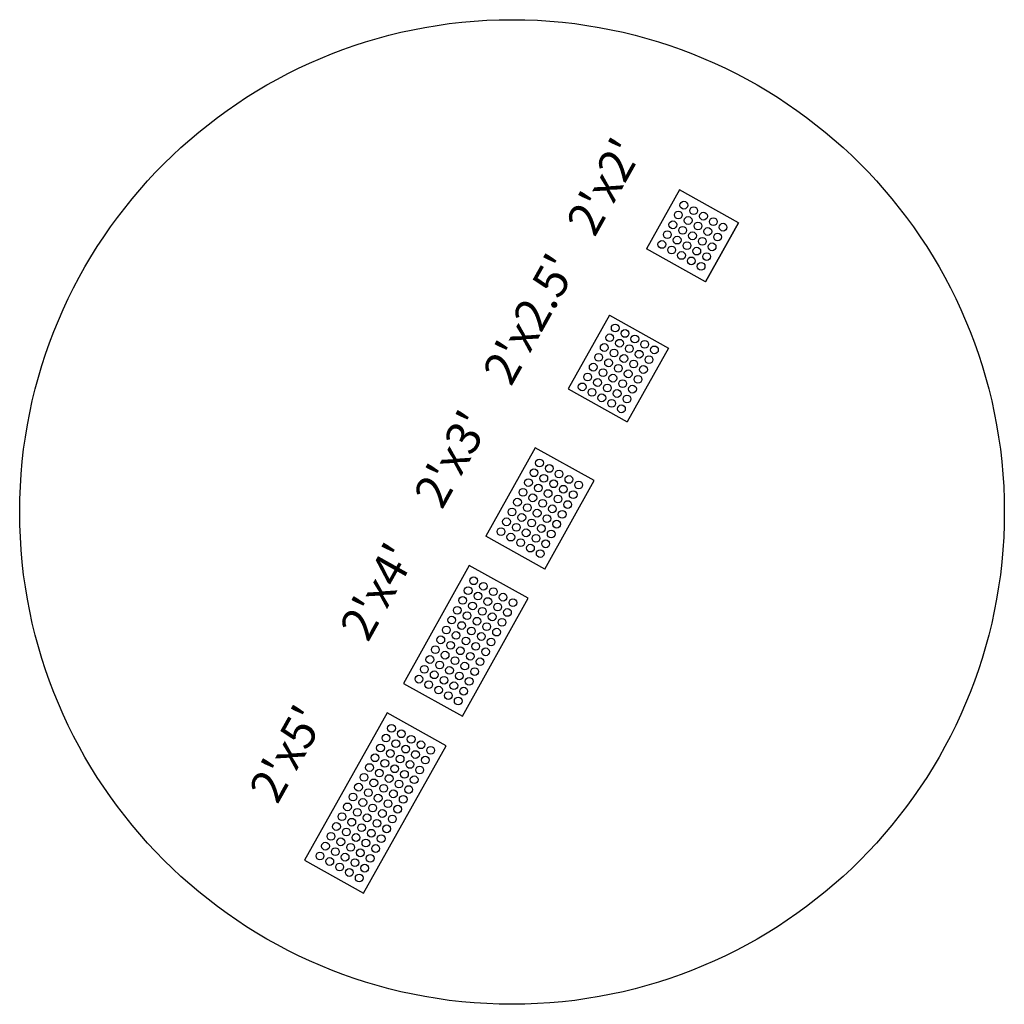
# Model space of a CAD drawing. Extents: x 167754 to 212748, y 396132 to 454338.
# Tile 61 of 147: x 195280 to 195309, y 404253 to 404282. Entities that reach past the tile are written whole.
import ezdxf

# ---------------------------------------------------------------- set-up
doc = ezdxf.new("R2010")
doc.units = 0
doc.header["$MEASUREMENT"] = 0
doc.layers.get('0').update_dxf_attribs({"linetype": 'CONTINUOUS'})
for name, color, linetype, plot in [('SC_SCRATCH-1', 7, 'CONTINUOUS', False), ('SC_SCRATCH-2', 2, 'CONTINUOUS', False), ('SC_SCRATCH-3', 3, 'CONTINUOUS', False), ('SC_SCRATCH-4', 4, 'CONTINUOUS', False), ('SC_SCRATCH-5', 5, 'CONTINUOUS', False)]:
    doc.layers.add(name, color=color, linetype=linetype, plot=plot)
doc.styles.get("Standard").update_dxf_attribs({"font": 'romans.shx', "width": 0.9})

# ---------------------------------------------------------------- blocks, each defined once
blk = doc.blocks.new('DOMES_5FT')
for p, q in [((-0.07, 2.499), (-2.069, 2.443)), ((-2.069, 2.443), (-1.929, -2.555)), ((0.07, -2.499), (-0.07, 2.499)), ((-1.929, -2.555), (0.07, -2.499))]:
    blk.add_line(p, q)
for centre in [(-1.725, 2.12), (-1.392, 2.13), (-1.059, 2.139), (-0.727, 2.148), (-0.394, 2.158), (-1.716, 1.788), (-1.383, 1.797), (-1.05, 1.806), (-0.717, 1.816), (-0.384, 1.825), (-1.706, 1.453), (-1.374, 1.462), (-1.041, 1.471), (-0.708, 1.481), (-0.375, 1.49), (-1.697, 1.12), (-1.364, 1.129), (-1.031, 1.138), (-0.698, 1.148), (-0.366, 1.157), (-1.688, 0.787), (-1.355, 0.796), (-1.022, 0.806), (-0.689, 0.815), (-0.356, 0.824), (-1.013, 0.473), (-0.68, 0.482), (-0.347, 0.491), (-1.678, 0.454), (-1.346, 0.463), (-1.669, 0.121), (-1.336, 0.131), (-1.003, 0.14), (-0.67, 0.149), (-0.338, 0.159), (-1.66, -0.212), (-1.327, -0.202), (-0.994, -0.193), (-0.661, -0.184), (-0.328, -0.174), (-1.65, -0.547), (-1.317, -0.537), (-0.985, -0.528), (-0.652, -0.518), (-0.319, -0.509), (-1.641, -0.881), (-1.308, -0.872), (-0.975, -0.863), (-0.642, -0.853), (-0.309, -0.844), (-1.632, -1.214), (-1.299, -1.205), (-0.966, -1.196), (-0.633, -1.186), (-0.3, -1.177), (-1.622, -1.547), (-1.289, -1.538), (-0.956, -1.528), (-0.624, -1.519), (-0.291, -1.51), (-0.947, -1.861), (-0.614, -1.852), (-0.281, -1.843), (-1.613, -1.88), (-1.28, -1.871), (-1.604, -2.213), (-1.271, -2.204), (-0.938, -2.194), (-0.605, -2.185), (-0.272, -2.175)]:
    blk.add_circle(centre, 0.115)
blk = doc.blocks.new('DOMES_4FT')
for p, q in [((-21.22, 49.29), (-23.96, 1.37)), ((2.74, 47.92), (-21.22, 49.29)), ((0, 0), (2.74, 47.92)), ((-23.96, 1.37), (0, 0))]:
    blk.add_line(p, q)
for centre in [(-17.43, 45.07), (-13.44, 44.85), (-9.45, 44.62), (-5.47, 44.39), (-1.48, 44.16), (-17.66, 41.08), (-13.67, 40.86), (-9.68, 40.63), (-5.69, 40.4), (-1.7, 40.17), (-17.89, 37.09), (-13.9, 36.87), (-9.91, 36.64), (-5.92, 36.41), (-1.93, 36.18), (-18.12, 33.11), (-14.13, 32.88), (-10.14, 32.65), (-6.15, 32.42), (-2.16, 32.19), (-18.35, 29.12), (-14.36, 28.89), (-10.37, 28.66), (-6.38, 28.43), (-2.39, 28.2), (-18.58, 25.1), (-14.59, 24.87), (-10.6, 24.65), (-6.61, 24.42), (-2.62, 24.19), (-18.81, 21.09), (-14.82, 20.86), (-10.83, 20.63), (-6.84, 20.4), (-2.85, 20.18), (-19.03, 17.1), (-15.04, 16.87), (-11.06, 16.64), (-7.07, 16.41), (-3.08, 16.19), (-19.26, 13.11), (-15.27, 12.88), (-11.28, 12.65), (-7.29, 12.42), (-3.3, 12.2), (-19.49, 9.12), (-15.5, 8.89), (-11.51, 8.66), (-7.52, 8.44), (-3.53, 8.21), (-19.72, 5.13), (-15.73, 4.9), (-11.74, 4.67), (-7.75, 4.45), (-3.76, 4.22)]:
    blk.add_circle(centre, 1.37)

msp = doc.modelspace()

# ---------------------------------------------------------------- linework, layer by layer
at = {"layer": 'SC_SCRATCH-1', "color": 1}
for points in [[(195299.74, 404277.251), (195298.763, 404275.506)], [(195301.485, 404276.273), (195299.74, 404277.251)], [(195301.485, 404276.273), (195300.507, 404274.529)], [(195300.507, 404274.529), (195301.485, 404276.273)], [(195300.507, 404274.529), (195298.763, 404275.506)], [(195300.507, 404274.529), (195298.763, 404275.506)]]:
    msp.add_lwpolyline(points, dxfattribs=at)
at = {"layer": 'SC_SCRATCH-1'}
msp.add_circle((195294.775, 404267.712), 14.582, dxfattribs=at)
at = {"layer": 'SC_SCRATCH-1', "color": 1}
for centre in [(195299.865, 404276.799), (195299.702, 404276.509), (195300.156, 404276.636), (195300.446, 404276.474), (195299.54, 404276.218), (195299.993, 404276.346), (195300.283, 404276.183), (195300.737, 404276.311), (195301.027, 404276.148), (195299.377, 404275.927), (195299.83, 404276.055), (195300.121, 404275.893), (195300.574, 404276.02), (195300.864, 404275.858), (195299.214, 404275.637), (195299.667, 404275.765), (195299.958, 404275.602), (195300.411, 404275.73), (195300.702, 404275.567), (195299.505, 404275.474), (195299.795, 404275.311), (195300.248, 404275.439), (195300.539, 404275.277), (195300.086, 404275.149), (195300.376, 404274.986)]:
    msp.add_circle(centre, 0.115, dxfattribs=at)
at = {"layer": 'SC_SCRATCH-2', "color": 6}
for points in [[(195297.663, 404273.543), (195296.441, 404271.362)], [(195297.663, 404273.543), (195299.408, 404272.566)], [(195299.408, 404272.566), (195298.186, 404270.384)], [(195296.441, 404271.362), (195298.186, 404270.384)]]:
    msp.add_lwpolyline(points, dxfattribs=at)
for centre in [(195297.832, 404273.164), (195297.67, 404272.873), (195298.123, 404273.001), (195297.507, 404272.583), (195297.96, 404272.711), (195298.413, 404272.838), (195298.704, 404272.676), (195297.344, 404272.292), (195297.797, 404272.42), (195298.251, 404272.548), (195298.541, 404272.385), (195298.994, 404272.513), (195297.181, 404272.002), (195297.635, 404272.13), (195298.088, 404272.257), (195298.378, 404272.095), (195298.832, 404272.222), (195297.018, 404271.709), (195297.472, 404271.839), (195297.925, 404271.967), (195298.216, 404271.804), (195298.669, 404271.932), (195296.854, 404271.417), (195297.308, 404271.547), (195297.762, 404271.676), (195298.053, 404271.514), (195298.506, 404271.641), (195297.144, 404271.254), (195297.599, 404271.384), (195297.889, 404271.221), (195298.343, 404271.351), (195297.435, 404271.092), (195297.725, 404270.929), (195298.18, 404271.059), (195298.016, 404270.766)]:
    msp.add_circle(centre, 0.115, dxfattribs=at)
at = {"layer": 'SC_SCRATCH-3'}
for points in [[(195295.464, 404269.617), (195293.998, 404267)], [(195297.209, 404268.64), (195295.464, 404269.617)], [(195295.743, 404266.022), (195297.209, 404268.64)], [(195295.743, 404266.022), (195293.998, 404267)]]:
    msp.add_lwpolyline(points, dxfattribs=at)
for centre in [(195295.588, 404269.164), (195295.426, 404268.874), (195295.879, 404269.002), (195296.169, 404268.839), (195295.263, 404268.583), (195295.716, 404268.711), (195296.007, 404268.548), (195296.46, 404268.676), (195296.751, 404268.513), (195295.1, 404268.293), (195295.553, 404268.42), (195295.844, 404268.258), (195296.297, 404268.386), (195296.588, 404268.223), (195294.937, 404268.002), (195295.391, 404268.13), (195295.681, 404267.967), (195296.135, 404268.095), (195296.425, 404267.932), (195294.775, 404267.712), (195295.228, 404267.839), (195295.519, 404267.677), (195295.972, 404267.804), (195296.262, 404267.642), (195294.612, 404267.421), (195295.065, 404267.549), (195295.356, 404267.386), (195295.809, 404267.514), (195296.1, 404267.351), (195294.449, 404267.131), (195294.903, 404267.258), (195295.193, 404267.096), (195295.646, 404267.223), (195295.937, 404267.061), (195294.74, 404266.968), (195295.03, 404266.805), (195295.484, 404266.933), (195295.774, 404266.77), (195295.321, 404266.642), (195295.611, 404266.48)]:
    msp.add_circle(centre, 0.115, dxfattribs=at)

# ---------------------------------------------------------------- block references
at = {"layer": 'SC_SCRATCH-4', "xscale": 0.0833333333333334, "yscale": 0.0833333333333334, "zscale": 0.0833333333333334, "rotation": 154.1941018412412}
msp.add_blockref('DOMES_4FT', (195293.509, 404266.127), dxfattribs=at)
at = {"layer": 'SC_SCRATCH-5', "rotation": 329.1359863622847}
msp.add_blockref('DOMES_5FT', (195291.599, 404258.6), dxfattribs=at)

# ---------------------------------------------------------------- texts
at = {"layer": 'SC_SCRATCH-1', "color": 1, "insert": (195297.506, 404277.356), "char_height": 1, "attachment_point": 5, "rotation": 60.7446}
msp.add_mtext_dynamic_manual_height_columns("2'x2'", width=2.84833, gutter_width=12, heights=[0], dxfattribs=at)
at = {"layer": 'SC_SCRATCH-2', "color": 6, "insert": (195295.307, 404273.43), "char_height": 1, "attachment_point": 5, "rotation": 60.7446}
msp.add_mtext_dynamic_manual_height_columns("2'x2.5'", width=2.84833, gutter_width=12, heights=[0], dxfattribs=at)
at = {"layer": 'SC_SCRATCH-3', "insert": (195292.986, 404269.286), "char_height": 1, "attachment_point": 5, "rotation": 60.7446}
msp.add_mtext_dynamic_manual_height_columns("2'x3'", width=2.84833, gutter_width=12, heights=[0], dxfattribs=at)
at = {"layer": 'SC_SCRATCH-4', "insert": (195290.792, 404265.357), "char_height": 1, "attachment_point": 5, "rotation": 60.7446}
msp.add_mtext_dynamic_manual_height_columns("2'x4'", width=2.84833, gutter_width=12, heights=[0], dxfattribs=at)
at = {"layer": 'SC_SCRATCH-5', "insert": (195288.109, 404260.555), "char_height": 1, "attachment_point": 5, "rotation": 60.7446}
msp.add_mtext_dynamic_manual_height_columns("2'x5'", width=2.84833, gutter_width=12, heights=[0], dxfattribs=at)

doc.saveas('drawing.dxf')
